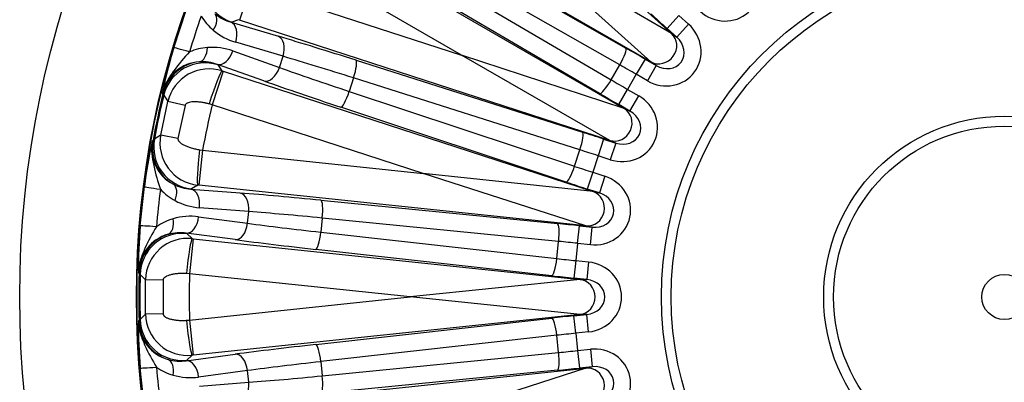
# Model space of a CAD drawing. Header units: millimetres. Extents: x 0 to 2970, y 0 to 2100.
# Tile 17 of 24: x 1822 to 2102, y 1383 to 1486. Entities that reach past the tile are written whole.
import ezdxf

# ---------------------------------------------------------------- set-up
doc = ezdxf.new("R2010")
doc.units = ezdxf.units.MM
doc.header["$LTSCALE"] = 10
doc.layers.add('CAP560B', color=7, linetype='Continuous')
doc.layers.add('Default', color=7, linetype='Continuous')

# ---------------------------------------------------------------- blocks, each defined once
blk = doc.blocks.new('SE2')
at = {"layer": 'CAP560B', "color": 7, "linetype": 'Continuous'}
for p, q in [((1924.82, 1555.86), (2007.07, 1481.81)), ((2001.23, 1473.77), (1905.38, 1529.1)), ((1897.72, 1515.83), (1993.56, 1460.49)), ((1935.36, 1511.05), (1994.08, 1477.65)), ((1947.39, 1475.61), (1892.72, 1507.18)), ((1992.36, 1472.87), (1933.65, 1506.27)), ((2007.07, 1481.81), (1965.05, 1506.19)), ((2001.23, 1473.77), (1965.05, 1506.19)), ((1931.63, 1502.77), (1989.91, 1468.62)), ((1986.63, 1464.74), (1928.35, 1498.89)), ((1887.35, 1495.12), (1884.26, 1485.61)), ((1887.35, 1495.12), (1947.39, 1475.61)), ((1865.56, 1477.73), (1869.03, 1488.41)), ((2005.85, 1483.17), (2009.19, 1486.88)), ((2009.19, 1486.88), (2011.91, 1484.44)), ((1881.99, 1485.03), (1881.83, 1484.97)), ((1881.83, 1484.97), (1895.29, 1480.98)), ((1883.98, 1485.71), (1881.99, 1485.03)), ((1884.26, 1485.61), (1883.98, 1485.71)), ((1989.52, 1451.41), (1884.26, 1485.61)), ((2008.56, 1480.72), (2011.91, 1484.44)), ((2008.56, 1480.72), (2005.85, 1483.17)), ((2007.07, 1481.81), (2008.56, 1480.72)), ((1896.6, 1475.3), (1883.14, 1479.29)), ((1882.33, 1476.82), (1895.57, 1472.13)), ((1993.56, 1460.49), (1947.39, 1475.61)), ((1989.52, 1451.41), (1947.39, 1475.61)), ((1877.94, 1472.99), (1878.03, 1472.85)), ((1891.17, 1468.3), (1877.94, 1472.99)), ((1878.03, 1472.85), (1879.24, 1471.13)), ((1895.57, 1472.13), (1896.6, 1475.3)), ((1917.35, 1474.19), (1981.72, 1453.72)), ((1989.91, 1468.62), (1992.36, 1472.87)), ((1999.55, 1474.51), (1997.06, 1470.18)), ((1999.55, 1474.51), (2002.72, 1472.68)), ((2002.72, 1472.68), (2001.23, 1473.77)), ((1879.53, 1471.04), (1876.44, 1461.53)), ((1879.24, 1471.13), (1879.53, 1471.04)), ((1879.53, 1471.04), (1984.79, 1436.84)), ((1997.06, 1470.18), (1994.58, 1465.9)), ((2000.22, 1468.35), (1997.06, 1470.18)), ((2002.72, 1472.68), (2000.22, 1468.35)), ((1916.66, 1469.15), (1915.41, 1465.31)), ((1981.03, 1448.69), (1916.66, 1469.15)), ((1862.45, 1464.64), (1862.33, 1464.96)), ((1862.67, 1464.24), (1862.45, 1464.64)), ((1915.41, 1465.31), (1979.52, 1444.03)), ((1992.08, 1461.57), (1994.58, 1465.9)), ((1994.58, 1465.9), (1997.75, 1464.07)), ((1861.8, 1452.88), (1863.84, 1462.49)), ((1868.72, 1461.34), (1863.84, 1462.49)), ((1876.44, 1461.53), (1875.57, 1461.77)), ((1995.25, 1459.74), (1997.75, 1464.07)), ((1868.72, 1461.34), (1866.72, 1451.93)), ((1936.48, 1442.02), (1876.44, 1461.53)), ((1977.12, 1439.55), (1913.01, 1460.84)), ((1995.25, 1459.74), (1992.08, 1461.57)), ((1993.56, 1460.49), (1995.25, 1459.74)), ((1859.41, 1451.23), (1859.65, 1451.48)), ((1859.65, 1451.48), (1860.01, 1451.75)), ((1866.72, 1451.93), (1861.8, 1452.88)), ((1987.73, 1451.79), (1986.19, 1447.04)), ((1987.73, 1451.79), (1991.21, 1450.66)), ((1991.21, 1450.66), (1989.52, 1451.41)), ((1991.21, 1450.66), (1989.66, 1445.91)), ((1873.69, 1448.62), (1872.65, 1438.68)), ((1872.81, 1448.76), (1873.69, 1448.62)), ((1873.69, 1448.62), (1936.48, 1442.02)), ((1979.52, 1444.03), (1981.03, 1448.69)), ((1986.19, 1447.04), (1984.66, 1442.34)), ((1989.66, 1445.91), (1986.19, 1447.04)), ((1984.79, 1436.84), (1936.48, 1442.02)), ((1982.72, 1427.12), (1936.48, 1442.02)), ((1984.66, 1442.34), (1983.11, 1437.58)), ((1984.66, 1442.34), (1988.13, 1441.21)), ((1988.13, 1441.21), (1986.59, 1436.45)), ((1855.99, 1427.09), (1857.17, 1438.25)), ((1870.54, 1437.64), (1870.4, 1437.55)), ((1870.4, 1437.55), (1884.4, 1436.45)), ((1872.35, 1438.72), (1870.54, 1437.64)), ((1872.65, 1438.68), (1872.35, 1438.72)), ((1982.72, 1427.12), (1872.65, 1438.68)), ((1986.59, 1436.45), (1983.11, 1437.58)), ((1984.79, 1436.84), (1986.59, 1436.45)), ((1907.39, 1434.38), (1974.61, 1427.75)), ((1886.86, 1431.16), (1872.87, 1432.26)), ((1886.51, 1427.85), (1886.86, 1431.16)), ((1872.59, 1429.68), (1886.51, 1427.85)), ((1907.76, 1429.32), (1907.34, 1425.3)), ((1974.98, 1422.69), (1907.76, 1429.32)), ((1907.34, 1425.3), (1974.47, 1417.81)), ((1980.37, 1422.14), (1980.89, 1427.11)), ((1980.89, 1427.11), (1984.52, 1426.73)), ((1984.52, 1426.73), (1982.72, 1427.12)), ((1984, 1421.76), (1984.52, 1426.73)), ((1869.09, 1425.02), (1869.21, 1424.9)), ((1883, 1423.19), (1869.09, 1425.02)), ((1869.21, 1424.9), (1870.75, 1423.47)), ((1871.05, 1423.44), (1870, 1413.5)), ((1870.75, 1423.47), (1871.05, 1423.44)), ((1871.05, 1423.44), (1981.12, 1411.87)), ((1974.47, 1417.81), (1974.98, 1422.69)), ((1973.05, 1412.94), (1905.92, 1420.43)), ((1980.37, 1422.14), (1979.85, 1417.23)), ((1984, 1421.76), (1980.37, 1422.14)), ((1979.85, 1417.23), (1979.33, 1412.26)), ((1979.85, 1417.23), (1983.48, 1416.84)), ((1983.48, 1416.84), (1982.96, 1411.87)), ((1855.67, 1413.63), (1855.49, 1413.93)), ((1855.97, 1413.29), (1855.67, 1413.63)), ((1857.48, 1401.99), (1857.48, 1411.81)), ((1862.5, 1411.71), (1857.48, 1411.81)), ((1862.5, 1411.71), (1862.5, 1402.09)), ((1870, 1413.5), (1869.11, 1413.55)), ((1932.79, 1406.9), (1870, 1413.5)), ((1981.12, 1411.87), (1932.79, 1406.9)), ((1982.96, 1411.87), (1979.33, 1412.26)), ((1981.12, 1411.87), (1982.96, 1411.87)), ((1870, 1400.3), (1932.79, 1406.9)), ((1981.12, 1401.93), (1932.79, 1406.9)), ((1855.49, 1399.88), (1855.67, 1400.17)), ((1855.67, 1400.17), (1855.97, 1400.52)), ((1862.5, 1402.09), (1857.48, 1401.99)), ((1869.11, 1400.26), (1870, 1400.3)), ((1870, 1400.3), (1871.05, 1390.37)), ((1981.12, 1401.93), (1871.05, 1390.37)), ((1905.92, 1393.38), (1973.05, 1400.87)), ((1979.33, 1401.55), (1982.96, 1401.93)), ((1979.85, 1396.58), (1979.33, 1401.55)), ((1982.96, 1401.93), (1981.12, 1401.93)), ((1983.48, 1396.96), (1982.96, 1401.93)), ((1974.47, 1396), (1907.34, 1388.51)), ((1974.98, 1391.12), (1974.47, 1396)), ((1983.48, 1396.96), (1979.85, 1396.58)), ((1979.85, 1396.58), (1980.37, 1391.66)), ((1980.37, 1391.66), (1984, 1392.05)), ((1980.37, 1391.66), (1980.89, 1386.69)), ((1984, 1392.05), (1984.52, 1387.08)), ((1869.09, 1388.79), (1883, 1390.62)), ((1869.21, 1388.9), (1869.09, 1388.79)), ((1870.75, 1390.33), (1869.21, 1388.9)), ((1871.05, 1390.37), (1870.75, 1390.33)), ((1907.76, 1384.49), (1974.98, 1391.12)), ((1857.17, 1375.56), (1855.99, 1386.72)), ((1872.65, 1375.12), (1982.72, 1386.69)), ((1907.34, 1388.51), (1907.76, 1384.49)), ((1974.61, 1386.05), (1907.39, 1379.42)), ((1982.72, 1386.69), (1936.48, 1371.78)), ((1984.52, 1387.08), (1980.89, 1386.69)), ((1982.72, 1386.69), (1984.52, 1387.08)), ((1886.51, 1385.96), (1872.59, 1384.13)), ((1886.86, 1382.64), (1886.51, 1385.96)), ((1872.87, 1381.54), (1886.86, 1382.64))]:
    blk.add_line(p, q, dxfattribs=at)
for radius in [280, 246.8, 246.63, 97.5, 94.73, 51.37, 48.55, 6.4]:
    blk.add_circle((2101.71, 1406.9), radius, dxfattribs=at)
for centre, radius, start, end in [((1885.21, 1497.02), 12.52, 230.5072, 254.316), ((2090.76, 1410.46), 230.43, 160.6693, 163.3307), ((1887.64, 1495.54), 16.81, 211.56, 229.6419), ((1888.07, 1496.1), 17.52, 229.7332, 253.634), ((1988.66, 1439.8), 128.81, 162.8723, 168.7328), ((1876.42, 1461.03), 16.81, 94.3582, 112.4399), ((1876.45, 1460.32), 17.52, 70.366, 94.2668), ((1873.47, 1462.31), 11.45, 93.214, 166.6087), ((1873.59, 1461.25), 12.52, 69.684, 93.4928), ((1875.53, 1459.71), 12.01, 71.9905, 166.6229), ((2101.71, 1406.9), 246.13, 166.4333, 169.5667), ((2101.71, 1406.9), 245.82, 166.512, 169.488), ((2677.13, 2007.42), 978.98, 213.7, 213.82357), ((2101.71, 1406.9), 231.8, 166.3686, 169.6314), ((1985.05, 1422.84), 128.81, 167.2672, 173.1277), ((1870.66, 1449.12), 11.44, 169.3595, 242.8179), ((2382.6, 625.1), 977.99, 122.17637, 122.30006), ((1873.6, 1450.66), 12.01, 169.3735, 264.0132), ((2090.26, 1408.11), 230.43, 172.6693, 175.3307), ((1873.89, 1449.09), 16.81, 223.56, 241.6419), ((1871.21, 1450.04), 12.52, 242.5072, 266.316), ((1874.2, 1449.73), 17.52, 241.7332, 265.634), ((1870.09, 1413), 16.81, 106.3582, 124.4399), ((1870.27, 1412.32), 17.52, 82.366, 106.2668), ((1984.29, 1415.57), 128.81, 174.8723, 180.7328), ((1866.92, 1413.66), 11.44, 105.153, 178.6696), ((1869.49, 1411.53), 12.01, 83.9905, 178.6229), ((1867.28, 1412.63), 12.52, 81.684, 105.4928), ((2101.71, 1406.9), 246.13, 178.4333, 181.5667), ((2101.71, 1406.9), 245.82, 178.512, 181.488), ((2539.7, 2113.93), 978.98, 225.7, 225.82357), ((2101.71, 1406.9), 231.8, 178.3686, 181.6314), ((2539.01, 700.58), 977.99, 134.17637, 134.30006), ((1869.49, 1402.28), 12.01, 181.3735, 276.0132), ((1984.29, 1398.23), 128.81, 179.2672, 185.1277), ((1866.93, 1400.15), 11.44, 181.3595, 254.8179), ((1867.28, 1401.18), 12.52, 254.5072, 278.316), ((1870.1, 1400.81), 16.82, 235.5664, 253.6355), ((2090.26, 1405.7), 230.43, 184.6693, 187.3307), ((1870.27, 1401.49), 17.52, 253.7332, 277.634)]:
    blk.add_arc(centre, radius, start, end, dxfattribs=at)
for centre, major_axis, ratio, start_param, end_param in [((1885.69, 1496.43), (-3.88, 11.35), 0.998311, 0.849295, 2.49719), ((2021.82, 1495.62), (-7.05, 7.84), 0.948471, 1.68116, 4.602025), ((1873.9, 1483.66), (3.24, 3.81), 0.569813, 4.943105, 6.230014), ((2006.66, 1484.08), (26.01, -23.42), 0.034921, 4.53103, 4.712389), ((1880.29, 1480.22), (1.42, 4.79), 0.599868, 4.696679, 6.239552), ((2005.12, 1477.08), (-8.53, 6.2), 0.948471, 1.68116, 4.602025), ((2003.73, 1478.09), (2.94, 4.05), 0.948471, 3.251957, 6.172821), ((1926.2, 1469.32), (-52.31, 17), 0.034921, -1.389437, -0.927295), ((1893.74, 1476.23), (1.42, 4.79), 0.599868, 4.696679, 6.239552), ((2005.12, 1477.08), (-4.69, 3.41), 0.861931, 1.68116, 4.602025), ((1876.57, 1474.43), (-11.02, 3.3), 0.017415, -0.927497, -0.026184), ((1872.29, 1478.71), (0.38, -4.99), 0.569813, 0.053171, 1.340081), ((1879.48, 1477.74), (1.67, 4.71), 0.599868, 3.185225, 4.728099), ((1991.58, 1473.32), (2.47, 4.35), 0.180363, 4.711234, 6.247696), ((1998.94, 1473.45), (-30.31, 17.5), 0.034921, 4.712389, 4.893748), ((1874.11, 1461.83), (11.15, 4.43), 0.998972, 1.299831, 2.525924), ((1874.32, 1461.44), (9.81, 6.9), 0.998311, 0.644402, 2.292297), ((1924.65, 1464.57), (-47.55, 15.45), 0.038413, -1.389437, -0.927295), ((1915.8, 1469.43), (1.51, 4.77), 0.180363, 4.711234, 6.247696), ((1996.44, 1469.12), (-25.98, 15), 0.040741, 4.712389, 4.893748), ((1876.15, 1461.63), (3.11, 9.5), 0.059695, 0.034969, 1.575476), ((1892.71, 1473.06), (1.67, 4.71), 0.599868, 3.185225, 4.728099), ((1924.57, 1464.32), (-47.55, 15.45), 0.038413, 0.927295, 1.389437), ((1923.03, 1459.57), (-52.31, 17), 0.034921, 0.927295, 1.389437), ((1989.13, 1469.07), (-2.53, -4.31), 0.180363, 0.035489, 1.571951), ((1995.19, 1466.96), (-25.98, 15), 0.040741, 1.389437, 1.570796), ((1914.55, 1465.59), (1.58, 4.75), 0.180363, 3.177081, 4.713544), ((1992.69, 1462.63), (-30.31, 17.5), 0.034921, 1.389437, 1.570796), ((1992.64, 1455.46), (-9.63, 4.29), 0.948471, 1.68116, 4.602025), ((1991.07, 1456.17), (2.03, 4.57), 0.948471, 3.251957, 6.172821), ((1992.64, 1455.46), (-5.3, 2.36), 0.861931, 1.68116, 4.602025), ((1980.18, 1448.97), (1.51, 4.77), 0.180363, 4.711234, 6.247696), ((1987.35, 1450.63), (-33.29, 10.82), 0.034921, 4.712389, 4.893748), ((1871.45, 1449.3), (-8.38, 8.59), 0.998972, 0.615668, 1.841762), ((1871.8, 1449.56), (-6.16, 10.3), 0.998311, 0.849295, 2.49719), ((1873.4, 1448.65), (1.02, 9.95), 0.059695, 1.566117, 3.106624), ((1985.81, 1445.88), (-28.53, 9.27), 0.040741, 4.712389, 4.893748), ((1978.66, 1444.31), (1.58, 4.75), 0.180363, 3.177081, 4.713544), ((1985.04, 1443.5), (-28.53, 9.27), 0.040741, 1.389437, 1.570796), ((1983.49, 1438.75), (-33.29, 10.82), 0.034921, 1.389437, 1.570796), ((1984.93, 1431.73), (-10.31, 2.19), 0.948471, 1.68116, 4.602025), ((1868.57, 1436.79), (-11.41, 1.47), 0.017415, 0.026184, 0.927497), ((1862.92, 1434.62), (2.38, 4.4), 0.569813, 4.943105, 6.230014), ((1869.88, 1432.58), (-0.39, -4.98), 0.599868, 1.555087, 3.09796), ((1917.05, 1431.47), (-54.7, 5.75), 0.034921, -1.389437, -0.927295), ((1883.87, 1431.48), (-0.39, -4.98), 0.599868, 1.555087, 3.09796), ((1983.24, 1432.08), (1.04, 4.89), 0.948471, 3.251957, 6.172821), ((1984.93, 1431.73), (-5.67, 1.21), 0.861931, 1.68116, 4.602025), ((1906.86, 1429.41), (-0.49, -4.98), 0.180363, 1.569641, 3.106104), ((1916.53, 1426.5), (-49.73, 5.23), 0.038413, -1.389437, -0.927295), ((1862.38, 1429.44), (1.41, -4.8), 0.569813, 0.053171, 1.340081), ((1869.61, 1429.99), (0.65, 4.96), 0.599868, 3.185225, 4.728099), ((1867.95, 1412.98), (8.16, 8.79), 0.998311, 0.644402, 2.292297), ((1867.45, 1426.14), (-11.46, 0.94), 0.017415, -0.927497, -0.026184), ((1883.53, 1428.16), (0.65, 4.96), 0.599868, 3.185225, 4.728099), ((1916.5, 1426.24), (-49.73, 5.23), 0.038413, 0.927295, 1.389437), ((1906.44, 1425.4), (0.55, 4.97), 0.180363, 3.177081, 4.713544), ((1980.76, 1425.9), (-34.81, 3.66), 0.034921, 4.712389, 4.893748), ((1974.09, 1422.78), (-0.49, -4.98), 0.180363, 1.569641, 3.106104), ((1867.66, 1413.31), (9.99, 6.65), 0.998972, 1.299831, 2.525924), ((1869.7, 1413.53), (1.07, 9.94), 0.059695, 0.034969, 1.575476), ((1915.98, 1421.27), (-54.7, 5.75), 0.034921, 0.927295, 1.389437), ((1980.24, 1420.93), (29.84, -3.14), 0.040741, 1.570796, 1.752156), ((1973.57, 1417.9), (0.55, 4.97), 0.180363, 3.177081, 4.713544), ((1979.98, 1418.44), (-29.84, 3.14), 0.040741, 1.389437, 1.570796), ((1982.32, 1406.9), (-10.54, 0), 0.948471, 1.68116, 4.602025), ((1979.45, 1413.47), (34.81, -3.66), 0.034921, 4.53103, 4.712389), ((1980.59, 1406.9), (0, 5), 0.948471, 3.251957, 6.172821), ((1982.32, 1406.9), (-5.8, 0), 0.861931, 1.68116, 4.602025), ((1867.66, 1400.5), (-9.99, 6.65), 0.998972, 0.615668, 1.841762), ((1867.95, 1400.83), (-8.16, 8.79), 0.998311, 0.849295, 2.49719), ((1869.7, 1400.27), (-1.07, 9.94), 0.059695, 1.566117, 3.106624), ((1979.45, 1400.34), (-34.81, -3.66), 0.034921, 4.712389, 4.893748), ((1973.57, 1395.9), (0.55, -4.97), 0.180363, 1.569641, 3.106104), ((1979.98, 1395.37), (29.84, 3.14), 0.040741, 1.570796, 1.752156), ((1915.98, 1392.54), (-54.7, -5.75), 0.034921, -1.389437, -0.927295), ((1906.44, 1388.41), (0.55, -4.97), 0.180363, 1.569641, 3.106104), ((1980.24, 1392.88), (-29.84, -3.14), 0.040741, 1.389437, 1.570796), ((1984.93, 1382.08), (-10.31, -2.19), 0.948471, 1.68116, 4.602025), ((1862.38, 1384.36), (1.41, 4.8), 0.569813, 4.943105, 6.230014), ((1869.61, 1383.82), (0.65, -4.96), 0.599868, 1.555087, 3.09796), ((1883.53, 1385.65), (0.65, -4.96), 0.599868, 1.555087, 3.09796), ((1974.09, 1391.02), (-0.49, 4.98), 0.180363, 3.177081, 4.713544), ((1867.45, 1387.66), (-11.46, -0.94), 0.017415, 0.026184, 0.927497), ((1916.5, 1387.57), (-49.73, -5.23), 0.038413, -1.389437, -0.927295), ((1980.76, 1387.91), (-34.81, -3.66), 0.034921, 1.389437, 1.570796), ((1983.24, 1381.72), (-1.04, 4.89), 0.948471, 3.251957, 6.172821), ((1984.93, 1382.08), (-5.67, -1.21), 0.861931, 1.68116, 4.602025), ((1916.53, 1387.31), (-49.73, -5.23), 0.038413, 0.927295, 1.389437), ((1906.86, 1384.39), (-0.49, 4.98), 0.180363, 3.177081, 4.713544), ((1883.87, 1382.33), (-0.39, 4.98), 0.599868, 3.185225, 4.728099)]:
    blk.add_ellipse(centre, major_axis=major_axis, ratio=ratio, start_param=start_param, end_param=end_param, dxfattribs=at)
for points, knots in [([(1870.01, 1476.56), (1868.47, 1474.92), (1866.94, 1473.1), (1864.84, 1470.25), (1864.18, 1469.27), (1863.05, 1467.2), (1862.6, 1466.1), (1862.33, 1464.96)], [0, 0, 0, 0, 0.5, 0.5, 0.75, 0.75, 1, 1, 1, 1]), ([(1875.57, 1461.77), (1875.46, 1461.8), (1875.24, 1461.85), (1874.91, 1461.93), (1874.58, 1462.01), (1874.25, 1462.07), (1873.82, 1462.15), (1873.29, 1462.23), (1872.52, 1462.32), (1871.65, 1462.37), (1870.74, 1462.34), (1869.98, 1462.22), (1869.45, 1462.05), (1869.12, 1461.87), (1868.95, 1461.73), (1868.83, 1461.6), (1868.76, 1461.47), (1868.74, 1461.39), (1868.72, 1461.34)], [0, 0, 0, 0, 0.045021, 0.090062, 0.13514, 0.180269, 0.225465, 0.312341, 0.397567, 0.54159, 0.67203, 0.782863, 0.872262, 0.910771, 0.943818, 0.96381, 0.982283, 1, 1, 1, 1]), ([(1859.41, 1451.23), (1859.19, 1450.08), (1859.16, 1448.89), (1859.35, 1446.54), (1859.56, 1445.38), (1860.31, 1441.92), (1860.97, 1439.64), (1861.71, 1437.51)], [0, 0, 0, 0, 0.25, 0.25, 0.5, 0.5, 1, 1, 1, 1]), ([(1866.72, 1451.93), (1866.72, 1451.91), (1866.71, 1451.86), (1866.71, 1451.78), (1866.72, 1451.69), (1866.73, 1451.61), (1866.76, 1451.53), (1866.79, 1451.44), (1866.84, 1451.36), (1866.89, 1451.27), (1866.95, 1451.18), (1867.06, 1451.05), (1867.23, 1450.87), (1867.48, 1450.66), (1867.79, 1450.45), (1868.27, 1450.15), (1868.98, 1449.81), (1869.79, 1449.5), (1870.52, 1449.27), (1871.11, 1449.11), (1871.69, 1448.97), (1872.25, 1448.85), (1872.62, 1448.79), (1872.81, 1448.76)], [0, 0, 0, 0, 0.010459, 0.02103, 0.031882, 0.043173, 0.055043, 0.067613, 0.080985, 0.095243, 0.110458, 0.126686, 0.169033, 0.21648, 0.269372, 0.32796, 0.458171, 0.601955, 0.686878, 0.773457, 0.849101, 0.924591, 1, 1, 1, 1]), ([(1860.59, 1426.87), (1859.42, 1424.94), (1858.3, 1422.84), (1856.85, 1419.62), (1856.4, 1418.52), (1855.73, 1416.27), (1855.52, 1415.09), (1855.49, 1413.93)], [0, 0, 0, 0, 0.5, 0.5, 0.75, 0.75, 1, 1, 1, 1]), ([(1869.11, 1413.55), (1868.99, 1413.56), (1868.77, 1413.57), (1868.43, 1413.58), (1868.09, 1413.58), (1867.75, 1413.58), (1867.31, 1413.56), (1866.78, 1413.53), (1866, 1413.46), (1865.15, 1413.33), (1864.26, 1413.1), (1863.54, 1412.83), (1863.06, 1412.56), (1862.77, 1412.31), (1862.63, 1412.14), (1862.55, 1411.98), (1862.51, 1411.85), (1862.5, 1411.76), (1862.5, 1411.71)], [0, 0, 0, 0, 0.045021, 0.090062, 0.13514, 0.180269, 0.225465, 0.312341, 0.397567, 0.54159, 0.67203, 0.782863, 0.872262, 0.910771, 0.943818, 0.96381, 0.982283, 1, 1, 1, 1]), ([(1862.5, 1402.09), (1862.5, 1402.07), (1862.5, 1402.01), (1862.52, 1401.94), (1862.54, 1401.86), (1862.57, 1401.78), (1862.62, 1401.7), (1862.67, 1401.63), (1862.73, 1401.55), (1862.8, 1401.48), (1862.88, 1401.41), (1863.01, 1401.3), (1863.21, 1401.16), (1863.5, 1401), (1863.84, 1400.86), (1864.38, 1400.67), (1865.14, 1400.48), (1866, 1400.35), (1866.77, 1400.27), (1867.38, 1400.24), (1867.97, 1400.23), (1868.54, 1400.23), (1868.92, 1400.25), (1869.11, 1400.26)], [0, 0, 0, 0, 0.010459, 0.02103, 0.031882, 0.043173, 0.055043, 0.067613, 0.080985, 0.095243, 0.110458, 0.126686, 0.169033, 0.21648, 0.269372, 0.32796, 0.458171, 0.601955, 0.686878, 0.773457, 0.849101, 0.924591, 1, 1, 1, 1]), ([(1855.49, 1399.88), (1855.52, 1398.72), (1855.73, 1397.54), (1856.4, 1395.28), (1856.85, 1394.19), (1858.3, 1390.96), (1859.42, 1388.87), (1860.59, 1386.94)], [0, 0, 0, 0, 0.25, 0.25, 0.5, 0.5, 1, 1, 1, 1])]:
    blk.add_open_spline(points, degree=3, knots=knots, dxfattribs=at)

msp = doc.modelspace()

# ---------------------------------------------------------------- block references
at = {"layer": 'Default'}
msp.add_blockref('SE2', (0, 0), dxfattribs=at)

doc.saveas('drawing.dxf')
